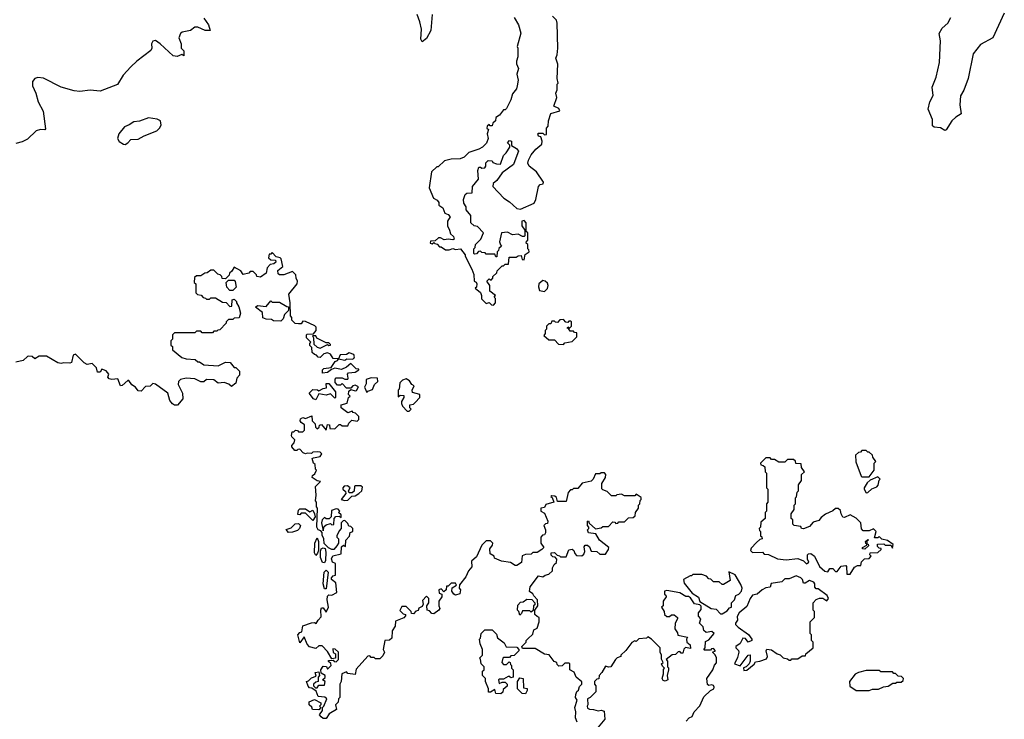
# Model space of a CAD drawing. Extents: x 2494118 to 2687960, y 757339 to 915227.
# Tile 225 of 256: x 2569651 to 2576413, y 853095 to 857900. Entities that reach past the tile are written whole.
import ezdxf

# ---------------------------------------------------------------- set-up
doc = ezdxf.new("R2010")
doc.units = 0

msp = doc.modelspace()

# ---------------------------------------------------------------- linework, layer by layer
at = {"layer": '0CON20XD'}
for points in [[(2570915, 857910), (2570948, 857865), (2570960, 857825), (2570925, 857826.7), (2570875, 857848), (2570855, 857848.8), (2570823.6, 857826.4), (2570766.1, 857813.9), (2570756.7, 857805), (2570744, 857775), (2570760.8, 857735), (2570760, 857705), (2570778, 857685), (2570778.3, 857651.7), (2570765, 857660), (2570733, 857647), (2570705, 857652.5), (2570615, 857733.8), (2570585, 857757.5), (2570565, 857752.5), (2570556.7, 857735), (2570558.8, 857705), (2570552.3, 857687.7), (2570455, 857614.5), (2570414.7, 857575.3), (2570360.8, 857519.2), (2570322, 857455), (2570205, 857409.6), (2570135, 857416.8), (2570065, 857406.5), (2570025, 857410.7), (2569935, 857435.8), (2569815, 857498), (2569775, 857502.9), (2569755, 857495.5), (2569738.5, 857475), (2569738.2, 857445), (2569761.5, 857395), (2569777.5, 857335), (2569811.7, 857271.7), (2569829.5, 857150.5), (2569825, 857144), (2569795, 857146), (2569765, 857136.9), (2569705, 857080), (2569669.1, 857060.9), (2569625, 857049.1)], [(2572483.5, 857936.5), (2572475, 857826.7), (2572445, 857770), (2572415, 857747.5), (2572406, 857766), (2572410.4, 857835), (2572400, 857885), (2572380.5, 857935)], [(2573047.5, 857915), (2573076.7, 857865), (2573093, 857807), (2573067.5, 857715), (2573072.5, 857705), (2573072.5, 857645), (2573062.5, 857615), (2573063.6, 857596.4), (2573076.7, 857565), (2573066.2, 857525), (2573073.8, 857485), (2573067.5, 857445), (2573062.5, 857425), (2573035, 857390), (2573025, 857350), (2572995, 857290), (2572985, 857280), (2572975, 857280), (2572946.4, 857243.6), (2572921.7, 857228.3), (2572920, 857205), (2572901.7, 857188.3), (2572895, 857170), (2572881.7, 857171.7), (2572875, 857180), (2572861.7, 857168.3), (2572860, 857155), (2572870, 857145), (2572862.5, 857115), (2572867.5, 857085), (2572857, 857053), (2572830, 857025), (2572805, 857010), (2572735, 856987.5), (2572703.6, 856956.4), (2572675.8, 856944.2), (2572615, 856941.2), (2572569.3, 856930.7), (2572525, 856890), (2572515, 856890), (2572480, 856855), (2572462.5, 856745), (2572494, 856674), (2572519.3, 856659.3), (2572530, 856645), (2572530, 856625), (2572558.3, 856608.3), (2572572, 856572), (2572595, 856562.5), (2572606.7, 856546.7), (2572590, 856515), (2572590, 856485), (2572603.6, 856453.6), (2572610, 856430), (2572630.7, 856410.7), (2572635, 856392.5), (2572625, 856387.5), (2572595, 856392.5), (2572567, 856387), (2572541.7, 856401.7), (2572528.3, 856401.7), (2572505, 856380), (2572471.7, 856378.3), (2572470, 856365), (2572485, 856360), (2572495, 856370), (2572501.7, 856361.7), (2572518.3, 856358.3), (2572535, 856340), (2572545, 856340), (2572575, 856320), (2572601.7, 856318.3), (2572625, 856327.5), (2572645, 856322.5), (2572677.5, 856325), (2572710, 856285), (2572710, 856275), (2572757.3, 856187.3), (2572769.3, 856149.3), (2572773, 856103), (2572786.4, 856096.4), (2572790, 856085), (2572787.5, 856062.5), (2572780, 856055), (2572816.1, 856026.1), (2572823.3, 856005), (2572821.7, 855981.7), (2572855, 855950), (2572875, 855957.5), (2572891.7, 855941.7), (2572905, 855940)], [(2572905, 855940), (2572920, 855955), (2572920, 855985), (2572910, 855995), (2572920, 856005), (2572880, 856035), (2572880, 856075), (2572860, 856105), (2572875, 856120), (2572888.3, 856111.7), (2572900, 856125), (2572900, 856135), (2572928.3, 856161.7), (2572930, 856175), (2572965, 856210), (2572975, 856210), (2572985, 856220), (2573008.3, 856221.7), (2573011.7, 856268.3), (2573061.7, 856268.3), (2573075, 856277.5), (2573095, 856280), (2573101.7, 856251.7), (2573115, 856250), (2573121.7, 856288.3), (2573150, 856305), (2573148.3, 856318.3), (2573140, 856325), (2573140, 856355), (2573130, 856365), (2573131.7, 856378.3), (2573140, 856385), (2573140, 856435), (2573130, 856445), (2573130, 856505), (2573115, 856520), (2573100, 856515), (2573100, 856485), (2573120, 856455), (2573120, 856415), (2573115, 856410), (2573105, 856410), (2573075, 856427.5), (2573035, 856423.3), (2573001.7, 856441.7), (2572960, 856435), (2572947.5, 856375), (2572952.5, 856352.5), (2572960, 856345), (2572941.7, 856328.3), (2572940, 856315), (2572930, 856305), (2572928.3, 856271.7), (2572921.7, 856271.7), (2572915, 856290), (2572855, 856290), (2572848.3, 856298.3), (2572825, 856300), (2572815, 856310), (2572801.7, 856308.3), (2572788.3, 856291.7), (2572775, 856290), (2572770, 856295), (2572770, 856325), (2572780, 856335), (2572782.5, 856355), (2572817.5, 856392.5), (2572836.4, 856436.4), (2572795, 856480), (2572773, 856483), (2572750, 856505), (2572750, 856555), (2572717.5, 856595), (2572717.5, 856615), (2572700.7, 856640.7), (2572700, 856665), (2572711.7, 856698.3), (2572721.7, 856708.3), (2572758.3, 856711.7), (2572760, 856755), (2572802.5, 856805), (2572797.5, 856865), (2572803.6, 856886.4), (2572817, 856887), (2572825, 856880), (2572845, 856882.5), (2572852.5, 856895), (2572853, 856917), (2572868.3, 856931.7), (2572895, 856930), (2572900, 856920), (2572925, 856908.8), (2572952.5, 856907.5), (2572973.3, 856966.7), (2572992.5, 856985), (2573017.5, 857025), (2573018.3, 857038.3), (2573002.5, 857055), (2573015, 857070), (2573030, 857065), (2573030, 857035), (2573062.5, 857015), (2573076.7, 856996.7), (2573065, 856967.5), (2573042.5, 856905), (2572965, 856847.5), (2572927.5, 856795), (2572902.5, 856775), (2572900, 856755), (2572976.7, 856675), (2573015, 856650), (2573065, 856603.3), (2573091.7, 856598.3), (2573185, 856640), (2573196.7, 856665), (2573213.3, 856755), (2573225, 856767.5), (2573246.4, 856773.6), (2573247.5, 856785), (2573200, 856855), (2573150, 856895), (2573141.2, 856915), (2573146.2, 856935), (2573165, 856972.5), (2573195, 857010), (2573237.5, 857045), (2573240, 857065), (2573230, 857095), (2573215, 857100), (2573210, 857115), (2573215, 857120), (2573245, 857120), (2573255, 857110), (2573268.3, 857111.7), (2573270, 857155), (2573281.7, 857168.3), (2573282.5, 857205), (2573300, 857255), (2573360, 857275), (2573355, 857290), (2573320, 857305), (2573340, 857365), (2573332.5, 857395), (2573341.7, 857418.3), (2573343, 857457), (2573350, 857465), (2573342.5, 857495), (2573347.5, 857595), (2573332.5, 857635), (2573341.7, 857658.3), (2573347.5, 857705), (2573342.5, 857875), (2573337, 857897), (2573310, 857925)], [(2576413.3, 857945), (2576335, 857774.4), (2576250.8, 857729.2), (2576199.2, 857665), (2576164.5, 857495), (2576134.4, 857415), (2576112.1, 857377.9), (2576107.8, 857315), (2576117, 857253), (2576079.5, 857230.5), (2576052, 857205), (2576015, 857143.3), (2576005, 857138.8), (2575975, 857158), (2575932.1, 857162.1), (2575920.9, 857170.9), (2575921.2, 857215), (2575891.2, 857285), (2575901.2, 857335), (2575925, 857380), (2575917, 857437), (2575945.8, 857505), (2575968, 857605), (2575974, 857755), (2575966, 857805), (2575987.3, 857842.7), (2576026.2, 857875), (2576046.2, 857915)], [(2570375, 857043.8), (2570395, 857053.3), (2570415, 857077.5), (2570465, 857080), (2570505, 857102.5), (2570593.6, 857136.4), (2570612.5, 857155), (2570622.5, 857175), (2570617.5, 857205), (2570595, 857217.5), (2570535, 857226.7), (2570475, 857202.5), (2570435, 857197.5), (2570403.3, 857176.7), (2570370, 857165), (2570333, 857117), (2570322.5, 857085), (2570335, 857063.3), (2570364.1, 857044.1), (2570375, 857043.8)], [(2571721.7, 853111.7), (2571710, 853125), (2571730, 853155), (2571730, 853175), (2571740, 853185), (2571760, 853235), (2571747, 853247), (2571701.7, 853251.7), (2571688.3, 853288.3), (2571658.3, 853308.3), (2571641.7, 853311.7), (2571631.7, 853321.7), (2571620, 853355), (2571635, 853360), (2571655, 853380), (2571688.3, 853391.7), (2571680, 853415), (2571705, 853420), (2571710, 853395), (2571700, 853385), (2571700, 853355), (2571685, 853350), (2571670, 853335), (2571670, 853325), (2571681.7, 853311.7), (2571695, 853310), (2571705, 853330), (2571745, 853330), (2571750, 853355), (2571730, 853365), (2571748.3, 853381.7), (2571750, 853395), (2571721.7, 853411.7), (2571720, 853435), (2571735, 853460), (2571758.3, 853458.3), (2571765, 853440), (2571790, 853465), (2571788.3, 853478.3), (2571771.7, 853491.7), (2571771.7, 853498.3), (2571805, 853500), (2571811.7, 853491.7), (2571825, 853490), (2571840, 853505), (2571840, 853555), (2571817, 853577), (2571801.7, 853578.3), (2571803, 853553), (2571820, 853545), (2571820, 853515), (2571795, 853510), (2571765, 853560), (2571728.3, 853598.3), (2571705, 853600), (2571685, 853580), (2571641.7, 853591.7), (2571625, 853610), (2571605, 853660), (2571575, 853620), (2571562.5, 853675), (2571575, 853690), (2571590, 853695), (2571595, 853737.5), (2571655, 853757.5), (2571675, 853760), (2571688.3, 853751.7), (2571700, 853775), (2571721.7, 853798.3), (2571720, 853845), (2571725, 853860), (2571735, 853860), (2571755, 853830), (2571772.5, 853865), (2571763.3, 853915), (2571765, 853940), (2571775, 853950), (2571795, 853947.5), (2571830, 853965), (2571821.7, 854031.7), (2571793.3, 854055), (2571793.8, 854066.2), (2571805, 854080), (2571820, 854085), (2571820, 854165), (2571800, 854175), (2571793, 854197), (2571801.7, 854218.3), (2571858.3, 854231.7), (2571861.7, 854278.3), (2571875, 854290), (2571888.3, 854281.7), (2571890, 854325), (2571917, 854353), (2571921.7, 854378.3), (2571940, 854385), (2571940, 854405), (2571925, 854420), (2571911.7, 854421.7), (2571905, 854440), (2571885, 854460), (2571871.7, 854458.3), (2571860, 854445), (2571860, 854405), (2571845, 854390), (2571830, 854355), (2571830, 854345), (2571840, 854335), (2571840, 854305), (2571830, 854285), (2571808.3, 854261.7), (2571795, 854260), (2571771.7, 854271.7), (2571741.7, 854301.7), (2571740, 854335), (2571728.3, 854358.3), (2571727.5, 854377.5), (2571718.3, 854388.3), (2571700, 854395), (2571692.5, 854415), (2571697.5, 854545), (2571690, 854555), (2571690, 854585), (2571682.5, 854595), (2571687.5, 854635), (2571683, 854693), (2571717.5, 854727.5), (2571695, 854732.5), (2571660, 854755), (2571661.7, 854768.3), (2571678.3, 854781.7), (2571690, 854805), (2571683, 854813), (2571680, 854845), (2571670, 854855), (2571660, 854885), (2571668.3, 854891.7), (2571715, 854900), (2571727, 854917), (2571715, 854930), (2571695, 854932.5), (2571665, 854930), (2571655, 854920), (2571625, 854922.5), (2571615, 854917.5), (2571597.5, 854925), (2571575, 854950), (2571561.7, 854948.3), (2571555, 854940), (2571541.7, 854941.7), (2571520, 854965), (2571520, 854975), (2571537, 854993), (2571540, 855015), (2571520, 855035), (2571517.5, 855045), (2571521.7, 855068.3), (2571535, 855070), (2571545, 855080), (2571558.3, 855078.3), (2571565, 855070), (2571595, 855070), (2571608.3, 855081.7), (2571607, 855117), (2571583.3, 855133.3), (2571577.5, 855145), (2571580.7, 855159.3), (2571595, 855167.5), (2571615, 855160), (2571658.3, 855178.3), (2571660, 855145), (2571680, 855125), (2571681.7, 855101.7), (2571695, 855090), (2571708.3, 855101.7), (2571710, 855115), (2571725, 855120), (2571755, 855080), (2571765, 855120), (2571778.3, 855118.3), (2571781.7, 855091.7), (2571815, 855090), (2571845, 855120), (2571855, 855120), (2571865, 855110), (2571905, 855110), (2571911.7, 855128.3), (2571931.7, 855148.3), (2571968.3, 855141.7), (2571980, 855155), (2571980, 855175), (2571958.3, 855198.3), (2571941.7, 855201.7), (2571935, 855210), (2571905, 855200), (2571860, 855235), (2571860, 855255), (2571900, 855265), (2571910, 855305), (2571920, 855315), (2571910, 855325), (2571911.7, 855348.3), (2571925, 855360), (2571955, 855350), (2571965, 855352.5), (2571977.5, 855377.5), (2571955, 855390), (2571940, 855385), (2571925, 855370), (2571895, 855370), (2571865, 855400), (2571855, 855390), (2571835, 855390), (2571818.3, 855408.3), (2571818.3, 855431.7), (2571825, 855440), (2571865, 855440), (2571885, 855430), (2571905, 855430), (2571907, 855437), (2571902.5, 855465), (2571910, 855475), (2571955, 855480), (2571980, 855495), (2571980, 855500), (2571961.7, 855501.7), (2571925, 855537.5), (2571895, 855512.5), (2571861.7, 855498.3), (2571815, 855507.5), (2571791.7, 855498.3), (2571765, 855477.5), (2571731.7, 855471.7), (2571730, 855495), (2571740, 855505), (2571790, 855510), (2571817, 855553), (2571835, 855560), (2571840, 855570), (2571805, 855572.5), (2571785, 855602.5), (2571765, 855612.5), (2571740, 855605), (2571715, 855580), (2571701.7, 855581.7), (2571690, 855595), (2571675, 855600), (2571660, 855615), (2571658.3, 855648.3), (2571643, 855663), (2571643, 855677), (2571650, 855685), (2571620, 855715), (2571620, 855735), (2571625, 855740), (2571668.3, 855741.7), (2571686.7, 855765), (2571688.3, 855788.3), (2571678.3, 855798.3), (2571615, 855827.5), (2571595, 855830), (2571585, 855810), (2571565, 855810), (2571543, 855813), (2571520, 855835), (2571520, 855855), (2571510, 855865), (2571508.8, 855955), (2571500, 856015), (2571557.5, 856085), (2571560, 856105), (2571550, 856125), (2571548.3, 856148.3), (2571525, 856170), (2571465, 856147.5), (2571435, 856147.5), (2571427.5, 856155), (2571423, 856177), (2571457.5, 856205), (2571447, 856257), (2571440, 856265), (2571411.7, 856271.7), (2571385, 856300), (2571375, 856290), (2571365, 856290), (2571360, 856265), (2571375, 856250), (2571408.3, 856248.3), (2571410, 856235), (2571397, 856223), (2571371.7, 856218.3), (2571350, 856195), (2571345, 856160), (2571305, 856132.5), (2571280, 856135), (2571278.3, 856148.3), (2571255, 856170), (2571235, 856170), (2571225, 856160), (2571185, 856150), (2571170, 856175), (2571125, 856200), (2571108.3, 856171.7), (2571091.7, 856158.3), (2571090, 856145), (2571065, 856120), (2571041.7, 856121.7), (2571040, 856135), (2571028.3, 856148.3), (2571011.7, 856151.7), (2570985, 856180), (2570965, 856180), (2570938.3, 856161.7), (2570921.7, 856158.3), (2570895, 856140), (2570865, 856140), (2570851.7, 856128.3), (2570850, 856095), (2570860, 856085), (2570860, 856025), (2570871.7, 856011.7), (2570898.3, 856008.3), (2570911.7, 855991.7), (2570928.3, 855988.3), (2570935, 855980), (2570955, 855980), (2570965, 855990), (2570995, 855990), (2571045, 855960), (2571068.3, 855958.3), (2571095, 855930), (2571108.3, 855931.7), (2571110, 855975), (2571125, 855980), (2571140, 855965), (2571140, 855955), (2571157, 855927), (2571167.5, 855885), (2571158.3, 855851.7), (2571125, 855850), (2571115, 855840), (2571085, 855840), (2571070, 855825), (2571070, 855815), (2571025, 855770), (2571011.7, 855768.3), (2571005, 855760), (2570985, 855760), (2570975, 855750), (2570905, 855750), (2570895, 855760), (2570865, 855760), (2570855, 855750), (2570715, 855750), (2570700, 855735), (2570700, 855705), (2570690, 855695), (2570690, 855665), (2570700, 855655), (2570701.7, 855631.7), (2570765, 855580), (2570795, 855570), (2570857, 855567), (2570875, 855550), (2570885, 855550), (2570915, 855530), (2571015, 855522.5), (2571065, 855547.5), (2571096.1, 855546.1), (2571125, 855510), (2571135, 855510), (2571160, 855485), (2571161.7, 855458.3), (2571143, 855437), (2571136.4, 855403.6), (2571105, 855380), (2571087, 855397), (2571055, 855407.5), (2571013.6, 855403.6), (2570985, 855426.7), (2570935, 855427.5), (2570917, 855413), (2570895, 855412.5), (2570853, 855433), (2570795, 855436.7), (2570755, 855427.5), (2570742.5, 855415), (2570740, 855395), (2570770, 855335), (2570772.5, 855295), (2570735, 855252.5), (2570715, 855252.5), (2570700.7, 855260.7), (2570683.3, 855285), (2570667.5, 855335), (2570585, 855397.5), (2570565, 855400), (2570547, 855383), (2570515, 855380), (2570485, 855347.5), (2570465, 855350), (2570445.9, 855375.9), (2570422.3, 855392.3), (2570401.7, 855421.7), (2570395, 855422.5), (2570355, 855386.7), (2570342.5, 855385), (2570325, 855432.5), (2570285, 855427.5), (2570265, 855432.5), (2570257.5, 855445), (2570262.5, 855465), (2570245, 855487.5), (2570215, 855500), (2570205, 855480), (2570185, 855480), (2570178.3, 855508.3), (2570148.3, 855538.3), (2570115, 855532.5), (2570095, 855542.5), (2570035, 855602.5), (2570017.5, 855595), (2570007.5, 855545), (2569995, 855540), (2569955, 855542.5), (2569935, 855537.5), (2569913, 855543), (2569835, 855590), (2569785, 855590), (2569755, 855570), (2569736.1, 855586.1), (2569715, 855590), (2569705, 855587.5), (2569675, 855560), (2569625, 855547.5)], [(2571115, 856040), (2571095, 856040), (2571073, 856063), (2571070, 856095), (2571085, 856110), (2571125, 856110), (2571131.7, 856101.7), (2571137, 856063), (2571115, 856040)], [(2573255, 856032.5), (2573276.1, 856053.9), (2573280, 856075), (2573275, 856090), (2573260, 856105), (2573245, 856107.5), (2573217.5, 856085), (2573213.3, 856065), (2573220.7, 856040.7), (2573255, 856032.5)], [(2571445, 855830), (2571395, 855832.5), (2571381.7, 855841.7), (2571345, 855842.5), (2571321.7, 855851.7), (2571318.3, 855888.3), (2571270, 855925), (2571285, 855937.5), (2571345, 855930), (2571375, 855970), (2571385, 855960), (2571435, 855960), (2571485, 855930), (2571498.3, 855928.3), (2571498.3, 855901.7), (2571470, 855875), (2571460, 855845), (2571445, 855830)], [(2573385, 855670), (2573395, 855680), (2573445, 855690), (2573478.3, 855721.7), (2573478.3, 855748.3), (2573461.7, 855751.7), (2573455, 855760), (2573431.7, 855761.7), (2573420, 855780), (2573411.7, 855781.7), (2573415, 855790), (2573425, 855780), (2573440, 855795), (2573440, 855825), (2573435, 855830), (2573421.7, 855828.3), (2573415, 855820), (2573401.7, 855821.7), (2573385, 855840), (2573361.7, 855838.3), (2573345, 855820), (2573331.7, 855821.7), (2573325, 855830), (2573305, 855830), (2573298.3, 855811.7), (2573285, 855810), (2573270, 855795), (2573270, 855775), (2573260, 855765), (2573260, 855745), (2573251.7, 855731.7), (2573285, 855700), (2573325, 855700), (2573351.7, 855671.7), (2573385, 855670)], [(2571715, 855643.3), (2571765, 855670), (2571775, 855662.5), (2571786.4, 855663.6), (2571785, 855670), (2571775, 855680), (2571755, 855680), (2571691.7, 855711.7), (2571685, 855727.5), (2571661.7, 855728.3), (2571670, 855715), (2571671.7, 855671.7), (2571695, 855650), (2571715, 855643.3)], [(2571885, 855562.5), (2571898.3, 855571.7), (2571935, 855567.5), (2571945, 855572.5), (2571950, 855585), (2571945, 855600), (2571915, 855612.5), (2571895, 855600), (2571851.7, 855598.3), (2571840, 855570), (2571885, 855562.5)], [(2572035, 855340), (2572041.7, 855348.3), (2572075, 855360), (2572087.5, 855395), (2572110, 855415), (2572108.3, 855438.3), (2572065, 855440), (2572031.7, 855428.3), (2572031.7, 855398.3), (2572020, 855375), (2572035, 855340)], [(2572325, 855210), (2572340, 855225), (2572330, 855235), (2572330, 855255), (2572355, 855260), (2572368.3, 855271.7), (2572400, 855305), (2572400, 855325), (2572350, 855340), (2572347.5, 855355), (2572360, 855385), (2572343.6, 855393.6), (2572329.3, 855419.3), (2572305, 855432.5), (2572280, 855425), (2572262.5, 855405), (2572257, 855363), (2572250, 855355), (2572250, 855310), (2572265, 855320), (2572288.3, 855318.3), (2572290, 855305), (2572273, 855277), (2572273, 855263), (2572280, 855245), (2572311.7, 855211.7), (2572325, 855210)], [(2571685, 855290), (2571670, 855295), (2571640, 855335), (2571665, 855360), (2571697, 855357), (2571705, 855350), (2571735, 855367.5), (2571758.3, 855371.7), (2571755, 855400), (2571775, 855400), (2571820, 855345), (2571820, 855305), (2571815, 855300), (2571785, 855330), (2571755, 855320), (2571705, 855330), (2571685, 855290)], [(2575485, 854760), (2575520, 854805), (2575520, 854855), (2575530, 854865), (2575510, 854895), (2575508.3, 854908.3), (2575485, 854930), (2575475, 854930), (2575465, 854940), (2575435, 854940), (2575425, 854930), (2575411.7, 854928.3), (2575391.7, 854908.3), (2575393, 854863), (2575430, 854765), (2575435, 854760), (2575485, 854760)], [(2575331.7, 854091.7), (2575355, 854092.5), (2575385, 854140), (2575405, 854150), (2575428.3, 854151.7), (2575433, 854177), (2575452.5, 854197.5), (2575485, 854200), (2575500, 854215), (2575490, 854225), (2575491.7, 854238.3), (2575545, 854240), (2575568.3, 854261.7), (2575568.3, 854268.3), (2575555, 854270), (2575541.7, 854281.7), (2575541.7, 854298.3), (2575585, 854300), (2575595, 854290), (2575635, 854290), (2575645, 854270), (2575650, 854295), (2575611.7, 854321.7), (2575571.7, 854331.7), (2575555, 854350), (2575545, 854340), (2575521.7, 854341.7), (2575532.5, 854385), (2575515, 854402.5), (2575485, 854390), (2575445, 854390), (2575433, 854403), (2575427.5, 854445), (2575396.4, 854476.4), (2575355, 854500), (2575315, 854480), (2575305, 854483.3), (2575292.5, 854505), (2575288.3, 854528.3), (2575271.7, 854541.7), (2575255, 854542.5), (2575235, 854526.7), (2575185, 854503.3), (2575155, 854480), (2575140, 854460), (2575101.7, 854448.3), (2575075, 854420), (2575035, 854402.5), (2575020, 854405), (2575015, 854420), (2574970, 854425), (2574960, 854435), (2574960, 854465), (2574950, 854475), (2574950, 854505), (2574970, 854535), (2574970, 854565), (2574980, 854575), (2574980, 854615), (2574987, 854623), (2574990, 854655), (2575000, 854665), (2575000, 854705), (2575020, 854735), (2575020, 854775), (2575040, 854795), (2575020, 854825), (2575018.3, 854848.3), (2574981.7, 854851.7), (2574978.3, 854868.3), (2574965, 854880), (2574925, 854880), (2574905, 854860), (2574865, 854860), (2574835, 854880), (2574815, 854880), (2574805, 854890), (2574775, 854890), (2574740, 854855), (2574741.7, 854841.7), (2574758.3, 854838.3), (2574768.3, 854828.3), (2574770, 854795), (2574780, 854785), (2574780, 854685), (2574790, 854675), (2574790, 854585), (2574780, 854575), (2574780, 854525), (2574770, 854515), (2574770, 854475), (2574741.7, 854448.3), (2574740, 854415), (2574730, 854405), (2574731.7, 854391.7), (2574740, 854385), (2574740, 854355), (2574748.3, 854348.3), (2574750, 854335), (2574735, 854330), (2574710.7, 854309.3), (2574675, 854270), (2574670, 854255), (2574685, 854240), (2574751.7, 854241.7), (2574765, 854230), (2574795, 854227.5), (2574855, 854197.5), (2574915, 854190), (2574995, 854200), (2575035, 854182.5), (2575055, 854162.5), (2575070, 854175), (2575062.5, 854195), (2575062.5, 854225), (2575068.3, 854231.7), (2575085, 854232.5), (2575110, 854215), (2575143.6, 854143.6), (2575181.7, 854111.7), (2575201.7, 854108.3), (2575215, 854130), (2575235, 854130), (2575255, 854110), (2575265, 854110), (2575293, 854147), (2575325, 854150), (2575330, 854145), (2575331.7, 854091.7)], [(2573480, 853075), (2573467.5, 853105), (2573471.2, 853145), (2573463.3, 853175), (2573480, 853225), (2573467.5, 853245), (2573470, 853265), (2573477.5, 853285), (2573490, 853295), (2573495, 853320), (2573512.5, 853335), (2573511.7, 853351.7), (2573473.9, 853383.9), (2573459.3, 853419.3), (2573430, 853435), (2573430, 853475), (2573425, 853480), (2573395, 853480), (2573377, 853463), (2573355, 853460), (2573341.7, 853471.7), (2573340, 853485), (2573321.7, 853491.7), (2573287, 853537), (2573255, 853542.5), (2573191.7, 853581.7), (2573105, 853580), (2573100, 853595), (2573130, 853625), (2573130, 853635), (2573141.7, 853648.3), (2573175, 853680), (2573181.7, 853708.3), (2573205, 853720), (2573220, 853765), (2573220, 853795), (2573205, 853800), (2573190, 853815), (2573190, 853845), (2573210, 853875), (2573207.5, 853915), (2573181.7, 853941.7), (2573176.4, 853956.4), (2573153, 853973), (2573156.2, 854005), (2573215, 854080), (2573245, 854072.5), (2573260, 854085), (2573285, 854092.5), (2573310, 854115), (2573310, 854135), (2573321.7, 854158.3), (2573338.3, 854171.7), (2573340, 854195), (2573328.3, 854208.3), (2573311.7, 854211.7), (2573301.7, 854221.7), (2573301.7, 854238.3), (2573325, 854240), (2573341.7, 854221.7), (2573358.3, 854218.3), (2573365, 854210), (2573405, 854210), (2573421.7, 854258.3), (2573445, 854262.5), (2573457.5, 854255), (2573463, 854233), (2573475, 854220), (2573511.7, 854218.3), (2573525, 854230), (2573531.7, 854248.3), (2573528.3, 854278.3), (2573535, 854290), (2573551.7, 854291.7), (2573565, 854280), (2573575, 854250), (2573615, 854246.7), (2573635, 854230), (2573675, 854230), (2573695, 854260), (2573696.7, 854275), (2573634.1, 854324.1), (2573608.3, 854368.3), (2573557.5, 854375), (2573550, 854395), (2573560, 854405), (2573560, 854415), (2573550, 854425), (2573550, 854455), (2573558.3, 854458.3), (2573561.7, 854441.7), (2573605, 854402.5), (2573645, 854410), (2573655, 854420), (2573695, 854420), (2573725, 854450), (2573738.3, 854448.3), (2573745, 854440), (2573758.3, 854441.7), (2573765, 854450), (2573805, 854450), (2573831.7, 854478.3), (2573865, 854480), (2573878.3, 854491.7), (2573880, 854515), (2573900, 854545), (2573900, 854565), (2573910, 854575), (2573911.7, 854598.3), (2573920, 854605), (2573918.3, 854618.3), (2573885, 854640), (2573875, 854630), (2573805, 854630), (2573785, 854640), (2573753, 854637), (2573745, 854630), (2573715, 854630), (2573685, 854660), (2573655, 854670), (2573648.3, 854678.3), (2573650, 854715), (2573673.3, 854755), (2573676.7, 854775), (2573667, 854787), (2573645, 854787.5), (2573635, 854780), (2573605, 854780), (2573590, 854745), (2573575, 854730), (2573515, 854717.5), (2573485, 854680), (2573455, 854680), (2573445, 854670), (2573435, 854670), (2573418.3, 854651.7), (2573405, 854590), (2573345, 854590), (2573338.3, 854618.3), (2573327, 854627), (2573305, 854630), (2573300, 854625), (2573308.3, 854618.3), (2573320, 854585), (2573265, 854570), (2573255, 854550), (2573230, 854545), (2573230, 854525), (2573255, 854510), (2573277.5, 854455), (2573275, 854440), (2573261.7, 854438.3), (2573250, 854425), (2573262.5, 854395), (2573262.5, 854375), (2573255, 854362.5), (2573241.7, 854358.3), (2573230, 854345), (2573230, 854305), (2573250, 854275), (2573238.3, 854261.7), (2573205, 854240), (2573175, 854240), (2573165, 854230), (2573125, 854227.5), (2573101.7, 854218.3), (2573098.3, 854171.7), (2573065, 854150), (2573055, 854150), (2573021.7, 854171.7), (2572960.7, 854180.7), (2572911.7, 854201.7), (2572910, 854215), (2572881.7, 854231.7), (2572880, 854265), (2572898.3, 854291.7), (2572900, 854305), (2572885, 854320), (2572855, 854320), (2572825, 854290), (2572788.3, 854211.7), (2572755, 854180), (2572757, 854143), (2572732.5, 854115), (2572716.1, 854073.9), (2572671.7, 854018.3), (2572670, 853995), (2572677.5, 853985), (2572673, 853957), (2572645, 853947.5), (2572633.3, 853953.3), (2572620, 853975), (2572621.7, 853998.3), (2572650, 854015), (2572645, 854030), (2572615, 854030), (2572595, 854010), (2572581.7, 854008.3), (2572580, 853985), (2572565, 853970), (2572545, 853990), (2572530, 853985), (2572531.7, 853961.7), (2572550, 853955), (2572550, 853935), (2572530, 853905), (2572530, 853875), (2572537.5, 853855), (2572530, 853845), (2572495, 853820), (2572481.7, 853821.7), (2572465, 853840), (2572450, 853845), (2572447.5, 853875), (2572460, 853895), (2572460, 853925), (2572445, 853940), (2572418.3, 853911.7), (2572422.5, 853885), (2572415, 853870), (2572391.7, 853858.3), (2572388.3, 853841.7), (2572371.7, 853838.3), (2572355, 853820), (2572341.7, 853821.7), (2572340, 853835), (2572305, 853870), (2572275, 853870), (2572263, 853843), (2572285, 853820), (2572300, 853815), (2572300, 853805), (2572288.3, 853791.7), (2572231.7, 853768.3), (2572230, 853735), (2572208.3, 853701.7), (2572207, 853653), (2572191.7, 853638.3), (2572160, 853635), (2572147.5, 853575), (2572157.5, 853555), (2572145, 853530), (2572125, 853510), (2572095, 853510), (2572085, 853520), (2572065, 853520), (2572055, 853530), (2572041.7, 853528.3), (2571961.7, 853438.3), (2571955, 853402.5), (2571905, 853410), (2571895, 853420), (2571863.3, 853406.7), (2571860, 853355), (2571850, 853335), (2571850, 853245), (2571840, 853235), (2571838.3, 853211.7), (2571820, 853195), (2571827, 853163), (2571777, 853133), (2571755, 853100), (2571735, 853100), (2571721.7, 853111.7)], [(2575465, 854650), (2575475, 854652.5), (2575503, 854677), (2575538.3, 854691.7), (2575547, 854703), (2575553, 854737), (2575560, 854745), (2575545, 854760), (2575491.7, 854738.3), (2575471.7, 854718.3), (2575450, 854685), (2575450, 854675), (2575465, 854650)], [(2571885, 854597.5), (2571905, 854600), (2571931.7, 854628.3), (2571955, 854630), (2571980, 854645), (2572000, 854665), (2572005, 854690), (2571995, 854697.5), (2571955, 854697.5), (2571950, 854695), (2571948.3, 854661.7), (2571935, 854650), (2571915, 854650), (2571910, 854665), (2571920, 854685), (2571901.7, 854698.3), (2571880, 854695), (2571870, 854685), (2571870, 854675), (2571888.3, 854658.3), (2571890, 854645), (2571860, 854605), (2571885, 854597.5)], [(2571665, 854460), (2571615, 854510), (2571585, 854510), (2571575, 854500), (2571561.7, 854501.7), (2571565, 854530), (2571575, 854540), (2571615, 854540), (2571645, 854520), (2571665, 854530), (2571677, 854507), (2571680, 854485), (2571665, 854460)], [(2571735, 854390), (2571741.7, 854418.3), (2571755, 854430), (2571785, 854440), (2571795, 854430), (2571808.3, 854431.7), (2571810, 854475), (2571821.7, 854488.3), (2571845, 854490), (2571858.3, 854481.7), (2571858.3, 854498.3), (2571840, 854515), (2571850, 854525), (2571838.3, 854538.3), (2571825, 854540), (2571791.7, 854528.3), (2571790, 854485), (2571777.5, 854472.5), (2571755, 854472.5), (2571745, 854480), (2571727.5, 854465), (2571723.3, 854445), (2571735, 854390)], [(2571498.3, 854378.3), (2571481.7, 854398.3), (2571515, 854410), (2571543, 854437), (2571565, 854440), (2571580, 854425), (2571572.5, 854405), (2571558.3, 854391.7), (2571525, 854380), (2571498.3, 854378.3)], [(2571685, 854220), (2571677, 854237), (2571677.5, 854305), (2571695, 854340), (2571702.5, 854315), (2571702.5, 854255), (2571697.5, 854235), (2571685, 854220)], [(2575455, 854262.5), (2575440, 854265), (2575440, 854275), (2575468.3, 854291.7), (2575470, 854300), (2575461.7, 854301.7), (2575460, 854315), (2575475, 854330), (2575480, 854325), (2575470, 854320), (2575470, 854300), (2575478.3, 854298.3), (2575480, 854285), (2575455, 854262.5)], [(2571745, 854170), (2571730.7, 854170.7), (2571716.4, 854206.4), (2571716.7, 854245), (2571722.5, 854265), (2571735, 854272.5), (2571748.3, 854268.3), (2571753, 854243), (2571752.5, 854185), (2571745, 854170)], [(2571755, 853990), (2571745, 853990), (2571736.2, 854025), (2571742.5, 854105), (2571755, 854120), (2571770, 854105), (2571755, 853990)], [(2574475, 853820), (2574510, 853840), (2574525, 853860), (2574540, 853865), (2574540, 853895), (2574560, 853915), (2574570, 853945), (2574590, 853955), (2574607.5, 853975), (2574612.5, 853995), (2574605, 854020), (2574565, 854087.5), (2574522.5, 854107.5), (2574531.7, 854048.3), (2574485, 854020), (2574475, 854020), (2574455, 854040), (2574415, 854040), (2574398.3, 854058.3), (2574385, 854060), (2574367, 854077), (2574335, 854090), (2574275, 854090), (2574265, 854080), (2574255, 854080), (2574210, 854055), (2574215, 854030), (2574270.7, 853960.7), (2574313, 853933), (2574323.3, 853903.3), (2574400, 853855), (2574435, 853850), (2574465, 853820), (2574475, 853820)], [(2574625, 853430), (2574645, 853432.5), (2574695, 853472.5), (2574705, 853490), (2574735, 853493.3), (2574779.3, 853510.7), (2574787.5, 853525), (2574777.5, 853565), (2574782.5, 853577.5), (2574815, 853572.5), (2574853.9, 853543.9), (2574875, 853537.5), (2574895, 853517.5), (2574925, 853510), (2574935, 853500), (2574948.3, 853501.7), (2574955, 853510), (2574995, 853510), (2575025, 853530), (2575048.3, 853531.7), (2575050, 853545), (2575100, 853585), (2575100, 853625), (2575090, 853635), (2575090, 853675), (2575080, 853685), (2575080, 853765), (2575110, 853795), (2575110, 853835), (2575100, 853845), (2575100, 853895), (2575121.7, 853918.3), (2575143, 853927), (2575166.2, 853926.2), (2575195, 853907.5), (2575206.7, 853925), (2575196.1, 853946.1), (2575135, 853990), (2575121.7, 853991.7), (2575113, 854003), (2575112.5, 854025), (2575105, 854037.5), (2575075, 854047.5), (2575045, 854030), (2575035, 854030), (2575027.5, 854055), (2575016.4, 854066.4), (2574985, 854080), (2574935, 854060), (2574905, 854060), (2574885, 854040), (2574813, 854027), (2574805, 854002.5), (2574775, 853997.5), (2574750, 853985), (2574717, 853953), (2574685, 853947.5), (2574667.5, 853925), (2574645, 853870), (2574593, 853827), (2574578.3, 853801.7), (2574580, 853775), (2574567.5, 853755), (2574567.5, 853745), (2574585, 853727.5), (2574656.4, 853676.4), (2574680, 853645), (2574680, 853635), (2574653.6, 853623.6), (2574635, 853650), (2574618.3, 853651.7), (2574600, 853615), (2574570, 853595), (2574570, 853585), (2574588.3, 853568.3), (2574590, 853555), (2574581.7, 853518.3), (2574560, 853475), (2574598.3, 853461.7), (2574654, 853536), (2574667, 853537), (2574667, 853493), (2574660, 853475), (2574640, 853455), (2574622.5, 853447.5), (2574625, 853430)], [(2573085, 853810), (2573080, 853835), (2573070, 853845), (2573071.7, 853878.3), (2573091.7, 853898.3), (2573108.3, 853901.7), (2573135, 853920), (2573168.3, 853918.3), (2573190, 853895), (2573188.3, 853881.7), (2573180, 853875), (2573178.3, 853841.7), (2573165, 853830), (2573155, 853840), (2573105, 853840), (2573098.3, 853821.7), (2573085, 853810)], [(2574228.3, 853081.7), (2574250, 853105), (2574270, 853115), (2574282.5, 853145), (2574323, 853187), (2574350.5, 853249.5), (2574395, 853293.3), (2574418.8, 853305), (2574421.2, 853315), (2574415, 853327.5), (2574405, 853332.5), (2574385, 853327.5), (2574373.9, 853333.9), (2574370, 853375), (2574412.5, 853435), (2574423, 853467), (2574436.4, 853483.6), (2574437, 853517), (2574428.3, 853538.3), (2574410, 853555), (2574430, 853565), (2574415, 853580), (2574401.7, 853578.3), (2574395, 853570), (2574355, 853570), (2574350, 853575), (2574360, 853585), (2574361.7, 853628.3), (2574385, 853640), (2574420, 853685), (2574405, 853697.5), (2574365, 853690), (2574350, 853705), (2574345, 853730), (2574320, 853755), (2574330, 853785), (2574313, 853803), (2574312.5, 853825), (2574331.7, 853848.3), (2574332.5, 853872.5), (2574321.7, 853881.7), (2574285, 853887.5), (2574259.3, 853929.3), (2574245, 853937.5), (2574225, 853937.5), (2574185, 853962.5), (2574095, 853980), (2574080, 853975), (2574080, 853955), (2574088.3, 853948.3), (2574090, 853935), (2574070, 853905), (2574070, 853875), (2574060, 853865), (2574077.5, 853835), (2574080, 853815), (2574095, 853800), (2574115, 853800), (2574128.3, 853811.7), (2574145, 853812.5), (2574170, 853795), (2574170, 853785), (2574152.5, 853755), (2574150, 853715), (2574168.3, 853688.3), (2574171.7, 853671.7), (2574238.3, 853658.3), (2574230, 853645), (2574232.5, 853625), (2574257, 853607), (2574258.3, 853581.7), (2574223, 853587), (2574213, 853577), (2574205, 853550), (2574195, 853550), (2574185, 853560), (2574173, 853557), (2574155, 853540), (2574131.7, 853538.3), (2574090, 853505), (2574100, 853495), (2574100, 853455), (2574107.5, 853447.5), (2574107.5, 853435), (2574097.5, 853395), (2574102.5, 853365), (2574085, 853356.7), (2574070.7, 853360.7), (2574062.5, 853375), (2574073, 853407), (2574073, 853437), (2574080, 853445), (2574065, 853460), (2574060, 853475), (2574070, 853485), (2574058.3, 853508.3), (2574060, 853535), (2574050, 853555), (2574050, 853585), (2573990, 853645), (2573965, 853660), (2573955, 853652.5), (2573903, 853647), (2573885, 853630), (2573875, 853632.5), (2573855, 853622.5), (2573813, 853567), (2573780, 853535), (2573780, 853525), (2573755, 853517.5), (2573743.6, 853506.4), (2573710, 853455), (2573695, 853452.5), (2573675, 853460), (2573650, 853415), (2573630, 853395), (2573628.3, 853371.7), (2573615, 853370), (2573600, 853355), (2573600, 853335), (2573607.5, 853325), (2573607, 853283), (2573570, 853245), (2573550, 853235), (2573552.5, 853195), (2573547.5, 853185), (2573550.7, 853170.7), (2573563.6, 853163.6), (2573593, 853163), (2573625, 853152.5), (2573645, 853157.5), (2573665, 853150), (2573670, 853095), (2573625, 853040)], [(2572955, 853270), (2572921.7, 853271.7), (2572915, 853300), (2572885, 853280), (2572871.7, 853281.7), (2572870, 853305), (2572850, 853355), (2572850, 853375), (2572830, 853395), (2572830, 853425), (2572840, 853435), (2572840, 853455), (2572820, 853475), (2572817, 853507), (2572810, 853515), (2572830, 853535), (2572830, 853575), (2572813, 853613), (2572810, 853645), (2572817, 853653), (2572820, 853685), (2572845, 853710), (2572895, 853710), (2572925, 853680), (2572933.6, 853653.6), (2572979.3, 853619.3), (2572991.7, 853591.7), (2573065, 853590), (2573080, 853575), (2573080, 853565), (2573047, 853533), (2573025, 853530), (2573015, 853520), (2572975, 853520), (2572970, 853515), (2572962.5, 853485), (2572975, 853470), (2572995, 853470), (2573011.7, 853488.3), (2573020, 853485), (2573021.7, 853471.7), (2573030, 853465), (2573030, 853445), (2573040, 853435), (2573040, 853385), (2573025, 853380), (2573017.5, 853387.5), (2573005, 853387.5), (2572975, 853370), (2572945, 853370), (2572940, 853365), (2572945, 853340), (2572965, 853350), (2572985, 853350), (2573000, 853335), (2572998.3, 853321.7), (2572971.7, 853298.3), (2572968.3, 853281.7), (2572955, 853270)], [(2573125, 853270), (2573101.7, 853271.7), (2573070, 853305), (2573070, 853355), (2573085, 853380), (2573110, 853375), (2573111.7, 853311.7), (2573137, 853307), (2573137, 853293), (2573125, 853270)], [(2575485, 853292.5), (2575508.3, 853301.7), (2575549.3, 853300.7), (2575583, 853317), (2575615, 853322.5), (2575648.3, 853341.7), (2575667, 853343), (2575675, 853350), (2575705, 853350), (2575718.3, 853361.7), (2575720, 853375), (2575708.3, 853388.3), (2575685, 853390), (2575665, 853410), (2575655, 853410), (2575645, 853420), (2575565, 853420), (2575555, 853430), (2575465, 853430), (2575413, 853417), (2575390, 853405), (2575350, 853355), (2575351.7, 853321.7), (2575395, 853292.5), (2575485, 853292.5)], [(2571705, 853160), (2571661.7, 853161.7), (2571657, 853177), (2571640, 853195), (2571640, 853215), (2571675, 853230), (2571718.3, 853208.3), (2571720, 853195), (2571710, 853185), (2571720, 853175), (2571705, 853160)]]:
    msp.add_lwpolyline(points, dxfattribs=at)

doc.saveas('drawing.dxf')
